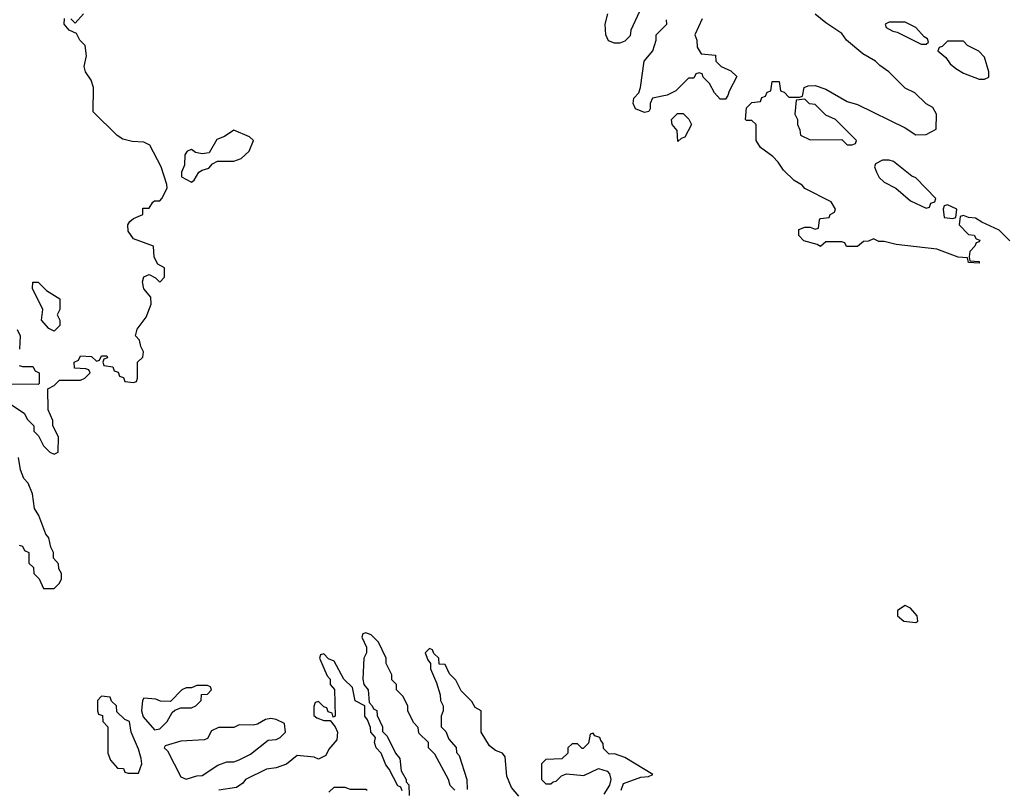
# Model space of a CAD drawing. Header units: inches. Extents: x 2722057 to 2913084, y 892730 to 1030005.
# Tile 82 of 231: x 2785180 to 2788905, y 1000433 to 1003347. Entities that reach past the tile are written whole.
import ezdxf

# ---------------------------------------------------------------- set-up
doc = ezdxf.new("R2010")
doc.units = ezdxf.units.IN
doc.header["$MEASUREMENT"] = 0
doc.layers.add('C7080', color=7, linetype='Continuous')

msp = doc.modelspace()

# ---------------------------------------------------------------- linework, layer by layer
at = {"layer": 'C7080', "color": 2}
for points, elevation in [([(2785374, 1003350), (2785390, 1003334), (2785422, 1003370)], 10), ([(2787523.6, 1003376.4), (2787492.7, 1003307.3), (2787490, 1003286), (2787470, 1003266), (2787450, 1003258), (2787430, 1003258), (2787407.3, 1003267.3), (2787398, 1003290), (2787395.3, 1003330), (2787405.2, 1003370)], 6), ([(2788926, 1002510), (2788886, 1002550), (2788820.4, 1002580.4), (2788796.4, 1002596.4), (2788770, 1002598), (2788750, 1002606), (2788738, 1002602), (2788734, 1002570), (2788770, 1002534), (2788791.6, 1002531.6), (2788798, 1002518), (2788812.7, 1002512.7), (2788810, 1002506), (2788798, 1002502), (2788794, 1002490), (2788774, 1002470), (2788772, 1002450), (2788774, 1002434), (2788810, 1002432), (2788810, 1002426), (2788770, 1002428), (2788766, 1002446), (2788730, 1002448.7), (2788650, 1002479), (2788496.4, 1002496.4), (2788450, 1002508), (2788430, 1002508), (2788410, 1002518), (2788391.6, 1002508.4), (2788372.7, 1002507.3), (2788350, 1002488), (2788308.4, 1002488.4), (2788302, 1002502), (2788290, 1002506), (2788230, 1002506), (2788210, 1002488.7), (2788196.4, 1002496.4), (2788146, 1002510), (2788128, 1002530), (2788127.3, 1002552.7), (2788150, 1002562), (2788170, 1002562), (2788190, 1002554), (2788202, 1002558), (2788206, 1002590), (2788210, 1002594), (2788242, 1002598), (2788246, 1002610), (2788262, 1002618), (2788266, 1002630), (2788250, 1002658), (2788150, 1002708), (2788140.4, 1002720.4), (2788110, 1002738), (2788070, 1002778), (2788050, 1002808), (2788029.1, 1002829.1), (2787983.1, 1002863.1), (2787966, 1002890), (2787966, 1002950), (2787950, 1002966), (2787930, 1002966), (2787926, 1002970), (2787930, 1003014), (2787950, 1003034), (2787982, 1003038), (2787987.3, 1003052.7), (2788002, 1003058), (2788007.3, 1003072.7), (2788022, 1003078), (2788027.3, 1003112.7), (2788052.7, 1003112.7), (2788058, 1003078), (2788072.7, 1003072.7), (2788090, 1003054), (2788130, 1003054), (2788142, 1003058), (2788148, 1003090), (2788163.1, 1003096.9), (2788190, 1003098), (2788230, 1003084.7), (2788310, 1003038), (2788350, 1003026), (2788530, 1002938), (2788570, 1002911.3), (2788610, 1002912), (2788647.3, 1002932.7), (2788648, 1002990), (2788634.6, 1003014.6), (2788608.9, 1003028.9), (2788566, 1003070), (2788530, 1003088), (2788468, 1003150), (2788433.6, 1003173.6), (2788418, 1003190), (2788370, 1003218), (2788308, 1003270), (2788290, 1003295.3), (2788230, 1003335.3), (2788190, 1003368.7)], 6), ([(2785130, 1001902), (2785196.9, 1001856.9), (2785210, 1001834), (2785234, 1001810), (2785234, 1001790), (2785251.6, 1001771.6), (2785270, 1001734), (2785294, 1001710), (2785310, 1001702), (2785326, 1001710), (2785327.3, 1001767.3), (2785306, 1001810), (2785306, 1001830), (2785288, 1001870), (2785286, 1001950), (2785310, 1001962), (2785330, 1001982), (2785410, 1001982), (2785426, 1001990), (2785446, 1002010), (2785442, 1002022), (2785430, 1002026), (2785387.3, 1002027.3), (2785386, 1002050), (2785402, 1002058), (2785410, 1002074), (2785451.6, 1002071.6), (2785470, 1002054), (2785482, 1002058), (2785490, 1002074), (2785510, 1002074), (2785512.7, 1002067.3), (2785498, 1002062), (2785494, 1002050), (2785498, 1002038), (2785532.7, 1002032.7), (2785538, 1002018), (2785552.7, 1002012.7), (2785558, 1001998), (2785572.7, 1001992.7), (2785578, 1001978), (2785610, 1001974), (2785622, 1001978), (2785626, 1001990), (2785626, 1002050), (2785646, 1002070), (2785648, 1002090), (2785638, 1002110), (2785633.6, 1002133.6), (2785618, 1002150), (2785624, 1002176), (2785659, 1002221), (2785678, 1002270), (2785676.4, 1002296.4), (2785650, 1002328), (2785644.7, 1002355.3), (2785650, 1002374), (2785670, 1002382), (2785694, 1002370), (2785710, 1002354), (2785727.3, 1002372.7), (2785727.3, 1002407.3), (2785702, 1002422), (2785688.4, 1002448.4), (2785686, 1002490), (2785610, 1002518), (2785590, 1002546), (2785588.7, 1002570), (2785596.4, 1002583.6), (2785610, 1002594), (2785646, 1002610), (2785646, 1002634), (2785670, 1002634), (2785683.1, 1002656.9), (2785690, 1002662), (2785710, 1002662), (2785718, 1002670), (2785738, 1002710), (2785736.4, 1002723.6), (2785715.3, 1002790), (2785672.7, 1002872.7), (2785650, 1002884), (2785605.6, 1002885.6), (2785570, 1002895.3), (2785549.3, 1002909.3), (2785458, 1002998), (2785459, 1003090), (2785450, 1003118), (2785428.7, 1003150), (2785424, 1003170), (2785433.2, 1003210), (2785428, 1003250), (2785408, 1003270), (2785394.6, 1003294.6), (2785367.3, 1003307.3), (2785348, 1003330), (2785350, 1003352)], 10), ([(2787762, 1003350), (2787734, 1003290), (2787742, 1003270), (2787743.6, 1003243.6), (2787758, 1003218), (2787812.7, 1003212.7), (2787814, 1003190), (2787834, 1003170), (2787870, 1003154), (2787892.7, 1003132.7), (2787863.6, 1003076.4), (2787859.6, 1003060.4), (2787850, 1003046), (2787830, 1003046), (2787808, 1003070), (2787790, 1003106), (2787766, 1003130), (2787762, 1003142), (2787750, 1003146), (2787738, 1003142), (2787730, 1003126), (2787710, 1003126), (2787662, 1003078), (2787630, 1003062), (2787574, 1003050), (2787564.7, 1003030), (2787564.7, 1003010), (2787559.8, 1003000.2), (2787543.6, 1002996.4), (2787509.4, 1003009.4), (2787501.2, 1003030), (2787504, 1003050), (2787522, 1003070), (2787529, 1003090), (2787542, 1003190), (2787575.3, 1003230), (2787588, 1003270), (2787588, 1003290), (2787628, 1003330), (2787627.3, 1003347.3)], 6), ([(2785170, 1002174), (2785182, 1002150), (2785179.6, 1002100.4)], 10), ([(2785178, 1002038), (2785190, 1002034), (2785230, 1002034), (2785238, 1002018), (2785254, 1002010), (2785254, 1001970), (2785250, 1001966), (2785147.3, 1001967.3)], 10), ([(2785178, 1001358), (2785190, 1001354), (2785198, 1001338), (2785214, 1001330), (2785214, 1001290), (2785232.7, 1001272.7), (2785234, 1001250), (2785254, 1001230), (2785270, 1001194), (2785310, 1001194), (2785330, 1001214), (2785338, 1001230), (2785338, 1001250), (2785328.4, 1001268.4), (2785327.3, 1001287.3), (2785308.4, 1001308.4), (2785308, 1001330), (2785298, 1001350), (2785290, 1001386), (2785279, 1001399), (2785252.7, 1001470), (2785236, 1001496), (2785228, 1001552), (2785212.1, 1001592.1), (2785195.3, 1001610), (2785183.1, 1001643.1), (2785175.3, 1001690)], 10), ([(2786826, 1000430), (2786808.4, 1000448.4), (2786802, 1000470), (2786750, 1000566), (2786726, 1000590), (2786726, 1000610), (2786690, 1000646), (2786687.3, 1000667.3), (2786670, 1000686), (2786648, 1000730), (2786648, 1000750), (2786630, 1000786), (2786606, 1000810), (2786606, 1000830), (2786588.4, 1000848.4), (2786587.3, 1000867.3), (2786566, 1000910), (2786566, 1000930), (2786538, 1000990), (2786510, 1001018), (2786490, 1001026), (2786478, 1001022), (2786474, 1001010), (2786492, 1000972), (2786492, 1000950), (2786482, 1000930), (2786478, 1000850), (2786482, 1000830), (2786498, 1000810), (2786502, 1000762), (2786514, 1000750), (2786518, 1000738), (2786531.6, 1000731.6), (2786532.7, 1000712.7), (2786552, 1000670), (2786552.7, 1000652.7), (2786570, 1000634), (2786602, 1000570), (2786618, 1000550), (2786623.6, 1000503.6), (2786642, 1000470), (2786642, 1000462), (2786652, 1000450), (2786654, 1000410)], 10), ([(2786627.3, 1000427.3), (2786622, 1000442), (2786610, 1000446), (2786578, 1000510), (2786565.6, 1000525.6), (2786548, 1000570), (2786528, 1000590), (2786522, 1000610), (2786526, 1000630), (2786508, 1000650), (2786507.3, 1000667.3), (2786496.4, 1000696.4), (2786486, 1000710), (2786486, 1000750), (2786448.7, 1000768.7), (2786439, 1000819), (2786406, 1000850), (2786370, 1000918), (2786348, 1000928), (2786330, 1000946), (2786318, 1000942), (2786314, 1000930), (2786343.6, 1000863.6), (2786354, 1000850), (2786354, 1000830), (2786371.6, 1000811.6), (2786374, 1000710), (2786366, 1000706), (2786362, 1000722), (2786347.3, 1000727.3), (2786342, 1000742), (2786330, 1000746), (2786310, 1000766), (2786298, 1000762), (2786292.7, 1000747.3), (2786292.7, 1000712.7), (2786303.6, 1000703.6), (2786330, 1000694), (2786354, 1000694), (2786374, 1000670), (2786382, 1000650), (2786379.6, 1000620.4), (2786350, 1000586), (2786338, 1000562), (2786310, 1000548), (2786294.6, 1000554.6), (2786230, 1000562), (2786190, 1000528), (2786150, 1000515.3), (2786114, 1000510), (2786034, 1000470), (2786023.6, 1000456.4), (2785999.6, 1000440.4), (2785934, 1000430)], 10), ([(2787068, 1000408), (2787040.2, 1000440.2), (2787023.1, 1000483.1), (2787016.4, 1000556.4), (2787006, 1000570), (2786980.2, 1000580.2), (2786958, 1000598), (2786926, 1000650), (2786926, 1000730), (2786903.1, 1000743.1), (2786890, 1000766), (2786850, 1000806), (2786830, 1000846), (2786806, 1000870), (2786790, 1000906), (2786767.3, 1000907.3), (2786766, 1000930), (2786747.3, 1000947.3), (2786742, 1000962), (2786730, 1000966), (2786714, 1000950), (2786723.6, 1000923.6), (2786734, 1000910), (2786734, 1000890), (2786756.9, 1000836.9), (2786771.1, 1000791.1), (2786772, 1000770), (2786782, 1000750), (2786782, 1000730), (2786774, 1000710), (2786774, 1000670), (2786792.7, 1000652.7), (2786803.6, 1000623.6), (2786831.6, 1000591.6), (2786832.7, 1000572.7), (2786842, 1000562), (2786872, 1000470), (2786872.7, 1000432.7)], 10), ([(2787455.1, 1000430), (2787464.5, 1000455.5), (2787530, 1000478.8), (2787558.6, 1000481.4), (2787575.3, 1000490), (2787470, 1000554), (2787430, 1000568), (2787410, 1000566), (2787388.4, 1000588.4), (2787387.3, 1000607.3), (2787378, 1000618), (2787375.3, 1000630), (2787356.4, 1000636.4), (2787350, 1000646), (2787338, 1000642), (2787331.6, 1000608.4), (2787311.6, 1000588.4), (2787308.4, 1000588.4), (2787290, 1000606), (2787270, 1000606), (2787254, 1000590), (2787254, 1000570), (2787231.6, 1000548.4), (2787170, 1000546), (2787154, 1000530), (2787154, 1000470), (2787170, 1000454), (2787190, 1000454), (2787198, 1000462), (2787210, 1000464.7), (2787230, 1000484.7), (2787248.4, 1000491.6), (2787314.6, 1000485.4), (2787370, 1000512), (2787402, 1000502), (2787411.6, 1000491.6), (2787416, 1000470), (2787410.8, 1000449.2), (2787390, 1000415.3)], 10), ([(2786350, 1000422), (2786370, 1000442), (2786410, 1000442), (2786430, 1000434), (2786490, 1000434), (2786494, 1000430)], 10)]:
    msp.add_lwpolyline(points, dxfattribs=dict(at, elevation=elevation))
for points, elevation in [([(2788530, 1003338), (2788470, 1003338), (2788454, 1003330), (2788458, 1003318), (2788483.6, 1003303.6), (2788499.6, 1003299.6), (2788590, 1003254), (2788610, 1003254), (2788618, 1003262), (2788614.6, 1003274.6), (2788602, 1003282), (2788570, 1003318)], 6), ([(2788750, 1003266), (2788690, 1003266), (2788670, 1003246), (2788658, 1003242), (2788654, 1003230), (2788683.6, 1003203.6), (2788699.6, 1003179.6), (2788722, 1003162), (2788750, 1003144.7), (2788810, 1003122), (2788830, 1003122), (2788846, 1003130), (2788846, 1003150), (2788830, 1003206), (2788808.4, 1003228.4), (2788766, 1003250)], 6), ([(2788150, 1003046), (2788118, 1003042), (2788112, 1002990), (2788122, 1002970), (2788122, 1002950), (2788132, 1002930), (2788134, 1002910), (2788170, 1002892), (2788290, 1002894), (2788310, 1002874), (2788330, 1002874), (2788342, 1002878), (2788346, 1002890), (2788266, 1002970), (2788230, 1002986), (2788190, 1003026), (2788168.4, 1003028.4)], 6), ([(2787670, 1002886), (2787667.3, 1002927.3), (2787648, 1002950), (2787646, 1002970), (2787668.4, 1002991.6), (2787690, 1002992), (2787711.1, 1002971.1), (2787722, 1002950), (2787696.9, 1002903.1), (2787682, 1002898)], 6), ([(2785990, 1002928.7), (2785955.3, 1002904.7), (2785926, 1002894), (2785896.9, 1002843.1), (2785870, 1002839), (2785844.7, 1002844.7), (2785830, 1002855.3), (2785814, 1002850), (2785804.7, 1002835.3), (2785803.6, 1002796.4), (2785792, 1002770), (2785792.7, 1002752.7), (2785830, 1002732), (2785840.4, 1002739.6), (2785858, 1002770), (2785870, 1002778), (2785895.3, 1002784.7), (2785910, 1002802), (2785928, 1002812), (2785990, 1002812), (2786018, 1002822), (2786048, 1002850), (2786064, 1002890), (2786050, 1002904)], 10), ([(2788470, 1002815.3), (2788444.7, 1002815.3), (2788418, 1002802), (2788414, 1002790), (2788422, 1002770), (2788432, 1002750), (2788450, 1002732), (2788494, 1002710), (2788550, 1002662), (2788610, 1002634), (2788622, 1002638), (2788627.3, 1002652.7), (2788642, 1002658), (2788646, 1002670), (2788570, 1002748), (2788554.6, 1002754.6), (2788486, 1002810)], 6), ([(2788690, 1002646), (2788678, 1002642), (2788674, 1002630), (2788678, 1002598), (2788710, 1002594), (2788722, 1002598), (2788726, 1002630)], 6), ([(2785310, 1002168), (2785290, 1002178), (2785262, 1002210), (2785268, 1002250), (2785228, 1002330), (2785230, 1002354), (2785250, 1002354), (2785282, 1002322), (2785332, 1002290), (2785332, 1002250), (2785322, 1002230), (2785332, 1002210), (2785332, 1002190)], 10), ([(2788530, 1001128.7), (2788501, 1001110), (2788501, 1001090), (2788524.7, 1001070), (2788570, 1001064.7), (2788578, 1001070), (2788575.3, 1001090), (2788550, 1001119)], 10), ([(2785890, 1000826), (2785850, 1000826), (2785830, 1000818), (2785810, 1000818), (2785794, 1000810), (2785750, 1000766), (2785712.7, 1000767.3), (2785694.6, 1000774.6), (2785650, 1000778), (2785644.7, 1000770), (2785641, 1000730), (2785647.3, 1000707.3), (2785690, 1000658), (2785710, 1000662), (2785738, 1000690), (2785756.4, 1000723.6), (2785767.3, 1000732.7), (2785790, 1000742), (2785830, 1000742), (2785846, 1000750), (2785866, 1000770), (2785867.3, 1000792.7), (2785890, 1000794), (2785906, 1000810), (2785902, 1000822)], 10), ([(2785490, 1000786), (2785474, 1000770), (2785474, 1000730), (2785478, 1000718), (2785492.7, 1000712.7), (2785494, 1000690), (2785514, 1000670), (2785514, 1000570), (2785523.6, 1000543.6), (2785550, 1000514), (2785572.7, 1000512.7), (2785578, 1000498), (2785590, 1000494), (2785630, 1000494), (2785642, 1000530), (2785639, 1000550), (2785630, 1000586), (2785602, 1000650), (2785595.3, 1000690), (2785578, 1000698), (2785547.3, 1000727.3), (2785546, 1000750), (2785527.3, 1000767.3), (2785522, 1000782)], 10), ([(2786130, 1000702), (2786110, 1000698), (2786079.6, 1000680.4), (2786063.6, 1000676.4), (2786010, 1000678), (2785990, 1000668), (2785932.7, 1000667.3), (2785905.4, 1000654.6), (2785890, 1000626), (2785879.6, 1000620.4), (2785790, 1000615.3), (2785730, 1000598), (2785726.8, 1000590), (2785738.8, 1000578.8), (2785790, 1000481), (2785810, 1000471.3), (2785850, 1000484.7), (2785870, 1000486), (2785930, 1000524.7), (2785963.1, 1000536.9), (2785990, 1000538), (2786010, 1000544.7), (2786053.6, 1000566.4), (2786120.4, 1000619.6), (2786150, 1000622), (2786166, 1000630), (2786186, 1000650), (2786182, 1000682), (2786150, 1000698)], 10)]:
    msp.add_lwpolyline(points, close=True, dxfattribs=dict(at, elevation=elevation))

doc.saveas('drawing.dxf')
